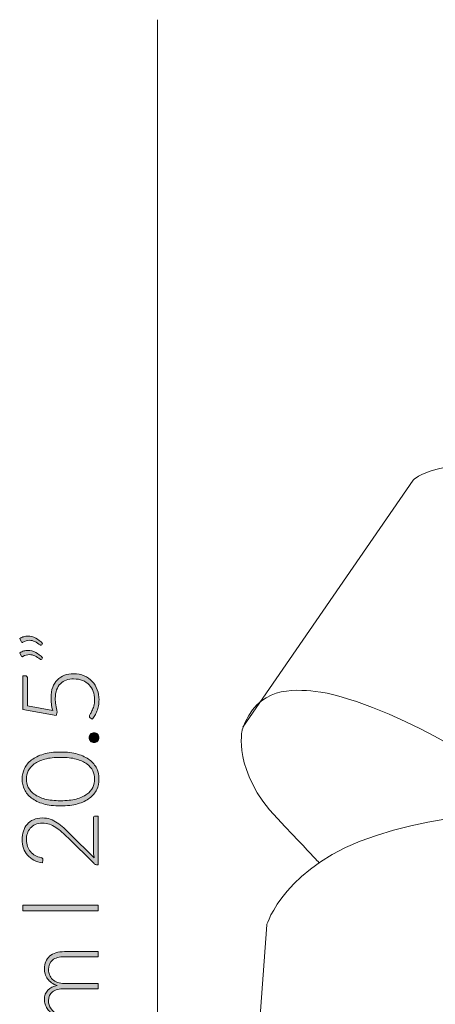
# Model space of a CAD drawing. Header units: inches. Extents: x 49 to 152, y -179 to -106.
# Tile 2 of 5: x 49 to 64, y -147 to -113. Entities that reach past the tile are written whole.
import ezdxf

# ---------------------------------------------------------------- set-up
doc = ezdxf.new("R2010")
doc.units = ezdxf.units.IN
doc.header["$MEASUREMENT"] = 0
doc.layers.add('Capa 1', color=7, linetype='Continuous')

# ---------------------------------------------------------------- blocks, each defined once
blk = doc.blocks.new('block 3')
at = {"layer": 'Capa 1'}
h = blk.add_hatch(color=250, dxfattribs=at)
h.dxf.hatch_style = 2
edge = h.paths.add_edge_path()
edge.add_spline(control_points=[(52.173, -147.989), (52.173, -147.989), (50.33, -147.989), (50.33, -147.989), (50.33, -147.989), (50.33, -147.893), (50.33, -147.893), (50.33, -147.861), (50.346, -147.842), (50.377, -147.838), (50.377, -147.838), (50.643, -147.821), (50.643, -147.821), (50.593, -147.785), (50.546, -147.747), (50.505, -147.706), (50.463, -147.665), (50.426, -147.622), (50.396, -147.575), (50.366, -147.529), (50.342, -147.48), (50.326, -147.427), (50.309, -147.375), (50.301, -147.32), (50.301, -147.262), (50.301, -147.127), (50.34, -147.02), (50.418, -146.939), (50.497, -146.859), (50.606, -146.805), (50.745, -146.776), (50.669, -146.754), (50.603, -146.723), (50.547, -146.683), (50.491, -146.643), (50.445, -146.597), (50.409, -146.545), (50.373, -146.493), (50.346, -146.437), (50.328, -146.376), (50.31, -146.315), (50.301, -146.252), (50.301, -146.188), (50.301, -146.097), (50.316, -146.015), (50.346, -145.942), (50.376, -145.87), (50.421, -145.808), (50.48, -145.756), (50.54, -145.705), (50.613, -145.666), (50.699, -145.639), (50.785, -145.612), (50.884, -145.598), (50.995, -145.598), (50.995, -145.598), (52.173, -145.598), (52.173, -145.598), (52.173, -145.598), (52.173, -145.774), (52.173, -145.774), (52.173, -145.774), (50.995, -145.774), (50.995, -145.774), (50.815, -145.774), (50.678, -145.813), (50.583, -145.891), (50.489, -145.969), (50.442, -146.08), (50.442, -146.224), (50.442, -146.289), (50.453, -146.35), (50.477, -146.409), (50.5, -146.467), (50.535, -146.519), (50.581, -146.564), (50.628, -146.609), (50.685, -146.645), (50.755, -146.672), (50.824, -146.698), (50.904, -146.711), (50.995, -146.711), (50.995, -146.711), (52.173, -146.711), (52.173, -146.711), (52.173, -146.711), (52.173, -146.888), (52.173, -146.888), (52.173, -146.888), (50.995, -146.888), (50.995, -146.888), (50.816, -146.888), (50.679, -146.923), (50.584, -146.995), (50.489, -147.066), (50.442, -147.171), (50.442, -147.308), (50.442, -147.408), (50.472, -147.501), (50.531, -147.586), (50.591, -147.671), (50.674, -147.747), (50.781, -147.814), (50.781, -147.814), (52.173, -147.814), (52.173, -147.814), (52.173, -147.814), (52.173, -147.989), (52.173, -147.989)], knot_values=[0, 0, 0, 0, 1, 1, 1, 2, 2, 2, 3, 3, 3, 4, 4, 4, 5, 5, 5, 6, 6, 6, 7, 7, 7, 8, 8, 8, 9, 9, 9, 10, 10, 10, 11, 11, 11, 12, 12, 12, 13, 13, 13, 14, 14, 14, 15, 15, 15, 16, 16, 16, 17, 17, 17, 18, 18, 18, 19, 19, 19, 20, 20, 20, 21, 21, 21, 22, 22, 22, 23, 23, 23, 24, 24, 24, 25, 25, 25, 26, 26, 26, 27, 27, 27, 28, 28, 28, 29, 29, 29, 30, 30, 30, 31, 31, 31, 32, 32, 32, 33, 33, 33, 34, 34, 34, 35, 35, 35, 36, 36, 36, 36], degree=3, periodic=1)
h = blk.add_hatch(color=250, dxfattribs=at)
h.dxf.hatch_style = 2
edge = h.paths.add_edge_path()
edge.add_spline(control_points=[(50.577, -148.462), (50.583, -148.468), (50.588, -148.474), (50.592, -148.479), (50.597, -148.485), (50.599, -148.493), (50.599, -148.502), (50.599, -148.515), (50.591, -148.532), (50.574, -148.553), (50.557, -148.575), (50.539, -148.604), (50.519, -148.64), (50.5, -148.675), (50.481, -148.72), (50.465, -148.774), (50.448, -148.827), (50.44, -148.893), (50.44, -148.969), (50.44, -149.075), (50.459, -149.17), (50.496, -149.252), (50.534, -149.334), (50.588, -149.403), (50.658, -149.459), (50.729, -149.515), (50.814, -149.558), (50.914, -149.588), (51.014, -149.617), (51.126, -149.632), (51.251, -149.632), (51.38, -149.632), (51.495, -149.617), (51.595, -149.587), (51.695, -149.556), (51.78, -149.514), (51.848, -149.458), (51.917, -149.403), (51.969, -149.335), (52.005, -149.256), (52.041, -149.177), (52.058, -149.09), (52.058, -148.993), (52.058, -148.904), (52.048, -148.83), (52.027, -148.77), (52.006, -148.71), (51.983, -148.661), (51.958, -148.622), (51.934, -148.583), (51.911, -148.552), (51.89, -148.529), (51.869, -148.507), (51.858, -148.488), (51.858, -148.475), (51.858, -148.459), (51.865, -148.446), (51.877, -148.438), (51.877, -148.438), (51.936, -148.389), (51.936, -148.389), (51.973, -148.418), (52.008, -148.454), (52.04, -148.497), (52.072, -148.54), (52.1, -148.589), (52.123, -148.643), (52.147, -148.698), (52.165, -148.756), (52.178, -148.82), (52.191, -148.884), (52.197, -148.95), (52.197, -149.019), (52.197, -149.136), (52.176, -149.244), (52.133, -149.34), (52.091, -149.437), (52.029, -149.521), (51.948, -149.591), (51.867, -149.66), (51.768, -149.715), (51.651, -149.753), (51.534, -149.792), (51.4, -149.812), (51.251, -149.812), (51.11, -149.812), (50.982, -149.793), (50.866, -149.756), (50.75, -149.719), (50.65, -149.665), (50.566, -149.594), (50.482, -149.523), (50.417, -149.436), (50.37, -149.333), (50.324, -149.23), (50.301, -149.112), (50.301, -148.978), (50.301, -148.859), (50.32, -148.752), (50.358, -148.659), (50.396, -148.566), (50.448, -148.484), (50.514, -148.415), (50.514, -148.415), (50.577, -148.462), (50.577, -148.462)], knot_values=[0, 0, 0, 0, 1, 1, 1, 2, 2, 2, 3, 3, 3, 4, 4, 4, 5, 5, 5, 6, 6, 6, 7, 7, 7, 8, 8, 8, 9, 9, 9, 10, 10, 10, 11, 11, 11, 12, 12, 12, 13, 13, 13, 14, 14, 14, 15, 15, 15, 16, 16, 16, 17, 17, 17, 18, 18, 18, 19, 19, 19, 20, 20, 20, 21, 21, 21, 22, 22, 22, 23, 23, 23, 24, 24, 24, 25, 25, 25, 26, 26, 26, 27, 27, 27, 28, 28, 28, 29, 29, 29, 30, 30, 30, 31, 31, 31, 32, 32, 32, 33, 33, 33, 34, 34, 34, 35, 35, 35, 35], degree=3, periodic=1)
h = blk.add_hatch(color=250, dxfattribs=at)
h.dxf.hatch_style = 2
edge = h.paths.add_edge_path()
edge.add_spline(control_points=[(49.523, -151.723), (49.523, -151.623), (49.537, -151.528), (49.566, -151.437), (49.595, -151.346), (49.639, -151.266), (49.698, -151.197), (49.757, -151.128), (49.83, -151.073), (49.918, -151.032), (50.007, -150.992), (50.11, -150.971), (50.229, -150.971), (50.327, -150.971), (50.419, -150.986), (50.504, -151.016), (50.588, -151.047), (50.669, -151.088), (50.747, -151.14), (50.825, -151.191), (50.901, -151.252), (50.974, -151.32), (51.048, -151.389), (51.122, -151.461), (51.199, -151.536), (51.199, -151.536), (52.036, -152.357), (52.036, -152.357), (52.026, -152.317), (52.019, -152.276), (52.014, -152.233), (52.009, -152.191), (52.006, -152.148), (52.006, -152.104), (52.006, -152.104), (52.006, -150.973), (52.006, -150.973), (52.006, -150.953), (52.012, -150.938), (52.024, -150.926), (52.036, -150.914), (52.051, -150.908), (52.07, -150.908), (52.07, -150.908), (52.173, -150.908), (52.173, -150.908), (52.173, -150.908), (52.173, -152.599), (52.173, -152.599), (52.173, -152.599), (52.11, -152.599), (52.11, -152.599), (52.097, -152.599), (52.083, -152.596), (52.069, -152.589), (52.054, -152.582), (52.042, -152.574), (52.032, -152.564), (52.032, -152.564), (51.127, -151.67), (51.127, -151.67), (51.051, -151.595), (50.979, -151.527), (50.908, -151.464), (50.838, -151.401), (50.767, -151.346), (50.695, -151.3), (50.624, -151.253), (50.55, -151.217), (50.475, -151.191), (50.4, -151.164), (50.319, -151.151), (50.234, -151.151), (50.138, -151.151), (50.054, -151.167), (49.983, -151.199), (49.912, -151.231), (49.854, -151.274), (49.808, -151.328), (49.763, -151.382), (49.728, -151.443), (49.706, -151.513), (49.684, -151.583), (49.673, -151.656), (49.673, -151.732), (49.673, -151.815), (49.686, -151.892), (49.711, -151.961), (49.736, -152.031), (49.771, -152.093), (49.816, -152.146), (49.862, -152.2), (49.915, -152.244), (49.978, -152.279), (50.04, -152.315), (50.108, -152.339), (50.182, -152.353), (50.226, -152.365), (50.247, -152.39), (50.247, -152.427), (50.247, -152.43), (50.247, -152.432), (50.246, -152.436), (50.246, -152.44), (50.245, -152.443), (50.245, -152.445), (50.245, -152.445), (50.23, -152.534), (50.23, -152.534), (50.118, -152.52), (50.018, -152.489), (49.93, -152.443), (49.843, -152.397), (49.769, -152.338), (49.708, -152.268), (49.648, -152.197), (49.602, -152.116), (49.57, -152.023), (49.539, -151.931), (49.523, -151.831), (49.523, -151.723)], knot_values=[0, 0, 0, 0, 1, 1, 1, 2, 2, 2, 3, 3, 3, 4, 4, 4, 5, 5, 5, 6, 6, 6, 7, 7, 7, 8, 8, 8, 9, 9, 9, 10, 10, 10, 11, 11, 11, 12, 12, 12, 13, 13, 13, 14, 14, 14, 15, 15, 15, 16, 16, 16, 17, 17, 17, 18, 18, 18, 19, 19, 19, 20, 20, 20, 21, 21, 21, 22, 22, 22, 23, 23, 23, 24, 24, 24, 25, 25, 25, 26, 26, 26, 27, 27, 27, 28, 28, 28, 29, 29, 29, 30, 30, 30, 31, 31, 31, 32, 32, 32, 33, 33, 33, 34, 34, 34, 35, 35, 35, 36, 36, 36, 37, 37, 37, 38, 38, 38, 39, 39, 39, 40, 40, 40, 40], degree=3, periodic=1)
h = blk.add_hatch(color=250, dxfattribs=at)
h.dxf.hatch_style = 2
edge = h.paths.add_edge_path()
edge.add_spline(control_points=[(49.628, -153.197), (49.653, -153.197), (49.674, -153.205), (49.691, -153.222), (49.707, -153.239), (49.715, -153.265), (49.715, -153.301), (49.715, -153.301), (49.715, -154.249), (49.715, -154.249), (49.715, -154.249), (50.59, -154.406), (50.59, -154.406), (50.569, -154.324), (50.554, -154.246), (50.544, -154.171), (50.535, -154.098), (50.53, -154.026), (50.53, -153.959), (50.53, -153.823), (50.55, -153.703), (50.589, -153.599), (50.628, -153.496), (50.682, -153.409), (50.752, -153.339), (50.822, -153.27), (50.905, -153.216), (51.001, -153.181), (51.097, -153.145), (51.202, -153.127), (51.316, -153.127), (51.454, -153.127), (51.578, -153.151), (51.687, -153.199), (51.796, -153.247), (51.889, -153.312), (51.966, -153.394), (52.042, -153.477), (52.101, -153.573), (52.142, -153.682), (52.183, -153.793), (52.203, -153.909), (52.203, -154.032), (52.203, -154.105), (52.196, -154.175), (52.183, -154.24), (52.17, -154.305), (52.153, -154.367), (52.132, -154.425), (52.11, -154.484), (52.085, -154.537), (52.057, -154.584), (52.028, -154.632), (51.999, -154.675), (51.969, -154.712), (51.969, -154.712), (51.897, -154.661), (51.897, -154.661), (51.879, -154.648), (51.87, -154.63), (51.87, -154.607), (51.87, -154.59), (51.879, -154.568), (51.897, -154.537), (51.916, -154.507), (51.936, -154.468), (51.958, -154.421), (51.981, -154.373), (52.001, -154.317), (52.02, -154.252), (52.038, -154.187), (52.047, -154.112), (52.047, -154.025), (52.047, -153.924), (52.031, -153.83), (51.998, -153.742), (51.965, -153.654), (51.918, -153.578), (51.856, -153.513), (51.795, -153.448), (51.718, -153.398), (51.628, -153.361), (51.537, -153.325), (51.434, -153.307), (51.319, -153.307), (51.226, -153.307), (51.139, -153.321), (51.06, -153.348), (50.981, -153.376), (50.914, -153.418), (50.857, -153.474), (50.801, -153.531), (50.757, -153.602), (50.726, -153.687), (50.694, -153.773), (50.679, -153.874), (50.679, -153.99), (50.679, -154.061), (50.684, -154.135), (50.695, -154.214), (50.706, -154.293), (50.724, -154.377), (50.749, -154.466), (50.749, -154.466), (50.714, -154.581), (50.714, -154.581), (50.714, -154.581), (49.553, -154.375), (49.553, -154.375), (49.553, -154.375), (49.553, -153.197), (49.553, -153.197), (49.553, -153.197), (49.628, -153.197), (49.628, -153.197)], knot_values=[0, 0, 0, 0, 1, 1, 1, 2, 2, 2, 3, 3, 3, 4, 4, 4, 5, 5, 5, 6, 6, 6, 7, 7, 7, 8, 8, 8, 9, 9, 9, 10, 10, 10, 11, 11, 11, 12, 12, 12, 13, 13, 13, 14, 14, 14, 15, 15, 15, 16, 16, 16, 17, 17, 17, 18, 18, 18, 19, 19, 19, 20, 20, 20, 21, 21, 21, 22, 22, 22, 23, 23, 23, 24, 24, 24, 25, 25, 25, 26, 26, 26, 27, 27, 27, 28, 28, 28, 29, 29, 29, 30, 30, 30, 31, 31, 31, 32, 32, 32, 33, 33, 33, 34, 34, 34, 35, 35, 35, 36, 36, 36, 37, 37, 37, 38, 38, 38, 38], degree=3, periodic=1)
at = {"layer": 'Capa 1', "lineweight": 0}
for points, knots in [([(52.173, -147.989), (52.173, -147.989), (50.33, -147.989), (50.33, -147.989), (50.33, -147.989), (50.33, -147.893), (50.33, -147.893), (50.33, -147.861), (50.346, -147.842), (50.377, -147.838), (50.377, -147.838), (50.643, -147.821), (50.643, -147.821), (50.593, -147.785), (50.546, -147.747), (50.505, -147.706), (50.463, -147.665), (50.426, -147.622), (50.396, -147.575), (50.366, -147.529), (50.342, -147.48), (50.326, -147.427), (50.309, -147.375), (50.301, -147.32), (50.301, -147.262), (50.301, -147.127), (50.34, -147.02), (50.418, -146.939), (50.497, -146.859), (50.606, -146.805), (50.745, -146.776), (50.669, -146.754), (50.603, -146.723), (50.547, -146.683), (50.491, -146.643), (50.445, -146.597), (50.409, -146.545), (50.373, -146.493), (50.346, -146.437), (50.328, -146.376), (50.31, -146.315), (50.301, -146.252), (50.301, -146.188), (50.301, -146.097), (50.316, -146.015), (50.346, -145.942), (50.376, -145.87), (50.421, -145.808), (50.48, -145.756), (50.54, -145.705), (50.613, -145.666), (50.699, -145.639), (50.785, -145.612), (50.884, -145.598), (50.995, -145.598), (50.995, -145.598), (52.173, -145.598), (52.173, -145.598), (52.173, -145.598), (52.173, -145.774), (52.173, -145.774), (52.173, -145.774), (50.995, -145.774), (50.995, -145.774), (50.815, -145.774), (50.678, -145.813), (50.583, -145.891), (50.489, -145.969), (50.442, -146.08), (50.442, -146.224), (50.442, -146.289), (50.453, -146.35), (50.477, -146.409), (50.5, -146.467), (50.535, -146.519), (50.581, -146.564), (50.628, -146.609), (50.685, -146.645), (50.755, -146.672), (50.824, -146.698), (50.904, -146.711), (50.995, -146.711), (50.995, -146.711), (52.173, -146.711), (52.173, -146.711), (52.173, -146.711), (52.173, -146.888), (52.173, -146.888), (52.173, -146.888), (50.995, -146.888), (50.995, -146.888), (50.816, -146.888), (50.679, -146.923), (50.584, -146.995), (50.489, -147.066), (50.442, -147.171), (50.442, -147.308), (50.442, -147.408), (50.472, -147.501), (50.531, -147.586), (50.591, -147.671), (50.674, -147.747), (50.781, -147.814), (50.781, -147.814), (52.173, -147.814), (52.173, -147.814), (52.173, -147.814), (52.173, -147.989), (52.173, -147.989)], [0, 0, 0, 0, 1, 1, 1, 2, 2, 2, 3, 3, 3, 4, 4, 4, 5, 5, 5, 6, 6, 6, 7, 7, 7, 8, 8, 8, 9, 9, 9, 10, 10, 10, 11, 11, 11, 12, 12, 12, 13, 13, 13, 14, 14, 14, 15, 15, 15, 16, 16, 16, 17, 17, 17, 18, 18, 18, 19, 19, 19, 20, 20, 20, 21, 21, 21, 22, 22, 22, 23, 23, 23, 24, 24, 24, 25, 25, 25, 26, 26, 26, 27, 27, 27, 28, 28, 28, 29, 29, 29, 30, 30, 30, 31, 31, 31, 32, 32, 32, 33, 33, 33, 34, 34, 34, 35, 35, 35, 36, 36, 36, 36]), ([(50.577, -148.462), (50.583, -148.468), (50.588, -148.474), (50.592, -148.479), (50.597, -148.485), (50.599, -148.493), (50.599, -148.502), (50.599, -148.515), (50.591, -148.532), (50.574, -148.553), (50.557, -148.575), (50.539, -148.604), (50.519, -148.64), (50.5, -148.675), (50.481, -148.72), (50.465, -148.774), (50.448, -148.827), (50.44, -148.893), (50.44, -148.969), (50.44, -149.075), (50.459, -149.17), (50.496, -149.252), (50.534, -149.334), (50.588, -149.403), (50.658, -149.459), (50.729, -149.515), (50.814, -149.558), (50.914, -149.588), (51.014, -149.617), (51.126, -149.632), (51.251, -149.632), (51.38, -149.632), (51.495, -149.617), (51.595, -149.587), (51.695, -149.556), (51.78, -149.514), (51.848, -149.458), (51.917, -149.403), (51.969, -149.335), (52.005, -149.256), (52.041, -149.177), (52.058, -149.09), (52.058, -148.993), (52.058, -148.904), (52.048, -148.83), (52.027, -148.77), (52.006, -148.71), (51.983, -148.661), (51.958, -148.622), (51.934, -148.583), (51.911, -148.552), (51.89, -148.529), (51.869, -148.507), (51.858, -148.488), (51.858, -148.475), (51.858, -148.459), (51.865, -148.446), (51.877, -148.438), (51.877, -148.438), (51.936, -148.389), (51.936, -148.389), (51.973, -148.418), (52.008, -148.454), (52.04, -148.497), (52.072, -148.54), (52.1, -148.589), (52.123, -148.643), (52.147, -148.698), (52.165, -148.756), (52.178, -148.82), (52.191, -148.884), (52.197, -148.95), (52.197, -149.019), (52.197, -149.136), (52.176, -149.244), (52.133, -149.34), (52.091, -149.437), (52.029, -149.521), (51.948, -149.591), (51.867, -149.66), (51.768, -149.715), (51.651, -149.753), (51.534, -149.792), (51.4, -149.812), (51.251, -149.812), (51.11, -149.812), (50.982, -149.793), (50.866, -149.756), (50.75, -149.719), (50.65, -149.665), (50.566, -149.594), (50.482, -149.523), (50.417, -149.436), (50.37, -149.333), (50.324, -149.23), (50.301, -149.112), (50.301, -148.978), (50.301, -148.859), (50.32, -148.752), (50.358, -148.659), (50.396, -148.566), (50.448, -148.484), (50.514, -148.415), (50.514, -148.415), (50.577, -148.462), (50.577, -148.462)], [0, 0, 0, 0, 1, 1, 1, 2, 2, 2, 3, 3, 3, 4, 4, 4, 5, 5, 5, 6, 6, 6, 7, 7, 7, 8, 8, 8, 9, 9, 9, 10, 10, 10, 11, 11, 11, 12, 12, 12, 13, 13, 13, 14, 14, 14, 15, 15, 15, 16, 16, 16, 17, 17, 17, 18, 18, 18, 19, 19, 19, 20, 20, 20, 21, 21, 21, 22, 22, 22, 23, 23, 23, 24, 24, 24, 25, 25, 25, 26, 26, 26, 27, 27, 27, 28, 28, 28, 29, 29, 29, 30, 30, 30, 31, 31, 31, 32, 32, 32, 33, 33, 33, 34, 34, 34, 35, 35, 35, 35]), ([(49.523, -151.723), (49.523, -151.623), (49.537, -151.528), (49.566, -151.437), (49.595, -151.346), (49.639, -151.266), (49.698, -151.197), (49.757, -151.128), (49.83, -151.073), (49.918, -151.032), (50.007, -150.992), (50.11, -150.971), (50.229, -150.971), (50.327, -150.971), (50.419, -150.986), (50.504, -151.016), (50.588, -151.047), (50.669, -151.088), (50.747, -151.14), (50.825, -151.191), (50.901, -151.252), (50.974, -151.32), (51.048, -151.389), (51.122, -151.461), (51.199, -151.536), (51.199, -151.536), (52.036, -152.357), (52.036, -152.357), (52.026, -152.317), (52.019, -152.276), (52.014, -152.233), (52.009, -152.191), (52.006, -152.148), (52.006, -152.104), (52.006, -152.104), (52.006, -150.973), (52.006, -150.973), (52.006, -150.953), (52.012, -150.938), (52.024, -150.926), (52.036, -150.914), (52.051, -150.908), (52.07, -150.908), (52.07, -150.908), (52.173, -150.908), (52.173, -150.908), (52.173, -150.908), (52.173, -152.599), (52.173, -152.599), (52.173, -152.599), (52.11, -152.599), (52.11, -152.599), (52.097, -152.599), (52.083, -152.596), (52.069, -152.589), (52.054, -152.582), (52.042, -152.574), (52.032, -152.564), (52.032, -152.564), (51.127, -151.67), (51.127, -151.67), (51.051, -151.595), (50.979, -151.527), (50.908, -151.464), (50.838, -151.401), (50.767, -151.346), (50.695, -151.3), (50.624, -151.253), (50.55, -151.217), (50.475, -151.191), (50.4, -151.164), (50.319, -151.151), (50.234, -151.151), (50.138, -151.151), (50.054, -151.167), (49.983, -151.199), (49.912, -151.231), (49.854, -151.274), (49.808, -151.328), (49.763, -151.382), (49.728, -151.443), (49.706, -151.513), (49.684, -151.583), (49.673, -151.656), (49.673, -151.732), (49.673, -151.815), (49.686, -151.892), (49.711, -151.961), (49.736, -152.031), (49.771, -152.093), (49.816, -152.146), (49.862, -152.2), (49.915, -152.244), (49.978, -152.279), (50.04, -152.315), (50.108, -152.339), (50.182, -152.353), (50.226, -152.365), (50.247, -152.39), (50.247, -152.427), (50.247, -152.43), (50.247, -152.432), (50.246, -152.436), (50.246, -152.44), (50.245, -152.443), (50.245, -152.445), (50.245, -152.445), (50.23, -152.534), (50.23, -152.534), (50.118, -152.52), (50.018, -152.489), (49.93, -152.443), (49.843, -152.397), (49.769, -152.338), (49.708, -152.268), (49.648, -152.197), (49.602, -152.116), (49.57, -152.023), (49.539, -151.931), (49.523, -151.831), (49.523, -151.723)], [0, 0, 0, 0, 1, 1, 1, 2, 2, 2, 3, 3, 3, 4, 4, 4, 5, 5, 5, 6, 6, 6, 7, 7, 7, 8, 8, 8, 9, 9, 9, 10, 10, 10, 11, 11, 11, 12, 12, 12, 13, 13, 13, 14, 14, 14, 15, 15, 15, 16, 16, 16, 17, 17, 17, 18, 18, 18, 19, 19, 19, 20, 20, 20, 21, 21, 21, 22, 22, 22, 23, 23, 23, 24, 24, 24, 25, 25, 25, 26, 26, 26, 27, 27, 27, 28, 28, 28, 29, 29, 29, 30, 30, 30, 31, 31, 31, 32, 32, 32, 33, 33, 33, 34, 34, 34, 35, 35, 35, 36, 36, 36, 37, 37, 37, 38, 38, 38, 39, 39, 39, 40, 40, 40, 40]), ([(49.628, -153.197), (49.653, -153.197), (49.674, -153.205), (49.691, -153.222), (49.707, -153.239), (49.715, -153.265), (49.715, -153.301), (49.715, -153.301), (49.715, -154.249), (49.715, -154.249), (49.715, -154.249), (50.59, -154.406), (50.59, -154.406), (50.569, -154.324), (50.554, -154.246), (50.544, -154.171), (50.535, -154.098), (50.53, -154.026), (50.53, -153.959), (50.53, -153.823), (50.55, -153.703), (50.589, -153.599), (50.628, -153.496), (50.682, -153.409), (50.752, -153.339), (50.822, -153.27), (50.905, -153.216), (51.001, -153.181), (51.097, -153.145), (51.202, -153.127), (51.316, -153.127), (51.454, -153.127), (51.578, -153.151), (51.687, -153.199), (51.796, -153.247), (51.889, -153.312), (51.966, -153.394), (52.042, -153.477), (52.101, -153.573), (52.142, -153.682), (52.183, -153.793), (52.203, -153.909), (52.203, -154.032), (52.203, -154.105), (52.196, -154.175), (52.183, -154.24), (52.17, -154.305), (52.153, -154.367), (52.132, -154.425), (52.11, -154.484), (52.085, -154.537), (52.057, -154.584), (52.028, -154.632), (51.999, -154.675), (51.969, -154.712), (51.969, -154.712), (51.897, -154.661), (51.897, -154.661), (51.879, -154.648), (51.87, -154.63), (51.87, -154.607), (51.87, -154.59), (51.879, -154.568), (51.897, -154.537), (51.916, -154.507), (51.936, -154.468), (51.958, -154.421), (51.981, -154.373), (52.001, -154.317), (52.02, -154.252), (52.038, -154.187), (52.047, -154.112), (52.047, -154.025), (52.047, -153.924), (52.031, -153.83), (51.998, -153.742), (51.965, -153.654), (51.918, -153.578), (51.856, -153.513), (51.795, -153.448), (51.718, -153.398), (51.628, -153.361), (51.537, -153.325), (51.434, -153.307), (51.319, -153.307), (51.226, -153.307), (51.139, -153.321), (51.06, -153.348), (50.981, -153.376), (50.914, -153.418), (50.857, -153.474), (50.801, -153.531), (50.757, -153.602), (50.726, -153.687), (50.694, -153.773), (50.679, -153.874), (50.679, -153.99), (50.679, -154.061), (50.684, -154.135), (50.695, -154.214), (50.706, -154.293), (50.724, -154.377), (50.749, -154.466), (50.749, -154.466), (50.714, -154.581), (50.714, -154.581), (50.714, -154.581), (49.553, -154.375), (49.553, -154.375), (49.553, -154.375), (49.553, -153.197), (49.553, -153.197), (49.553, -153.197), (49.628, -153.197), (49.628, -153.197)], [0, 0, 0, 0, 1, 1, 1, 2, 2, 2, 3, 3, 3, 4, 4, 4, 5, 5, 5, 6, 6, 6, 7, 7, 7, 8, 8, 8, 9, 9, 9, 10, 10, 10, 11, 11, 11, 12, 12, 12, 13, 13, 13, 14, 14, 14, 15, 15, 15, 16, 16, 16, 17, 17, 17, 18, 18, 18, 19, 19, 19, 20, 20, 20, 21, 21, 21, 22, 22, 22, 23, 23, 23, 24, 24, 24, 25, 25, 25, 26, 26, 26, 27, 27, 27, 28, 28, 28, 29, 29, 29, 30, 30, 30, 31, 31, 31, 32, 32, 32, 33, 33, 33, 34, 34, 34, 35, 35, 35, 36, 36, 36, 37, 37, 37, 38, 38, 38, 38])]:
    blk.add_open_spline(points, degree=3, knots=knots, dxfattribs=at)
blk = doc.blocks.new('block 4')
at = {"layer": 'Capa 1'}
h = blk.add_hatch(color=250, dxfattribs=at)
h.dxf.hatch_style = 2
edge = h.paths.add_edge_path()
edge.add_spline(control_points=[(49.438, -134.688), (49.485, -134.661), (49.531, -134.641), (49.578, -134.629), (49.624, -134.617), (49.671, -134.611), (49.717, -134.611), (49.814, -134.611), (49.906, -134.634), (49.995, -134.681), (50.084, -134.728), (50.165, -134.789), (50.238, -134.864), (50.238, -134.864), (50.205, -134.916), (50.205, -134.916), (50.197, -134.925), (50.188, -134.929), (50.179, -134.929), (50.169, -134.929), (50.16, -134.925), (50.153, -134.918), (50.091, -134.871), (50.029, -134.832), (49.966, -134.801), (49.904, -134.77), (49.84, -134.755), (49.773, -134.755), (49.701, -134.755), (49.628, -134.777), (49.553, -134.82), (49.543, -134.826), (49.533, -134.829), (49.523, -134.829), (49.506, -134.829), (49.493, -134.82), (49.486, -134.801), (49.486, -134.801), (49.438, -134.688), (49.438, -134.688)], knot_values=[0, 0, 0, 0, 1, 1, 1, 2, 2, 2, 3, 3, 3, 4, 4, 4, 5, 5, 5, 6, 6, 6, 7, 7, 7, 8, 8, 8, 9, 9, 9, 10, 10, 10, 11, 11, 11, 12, 12, 12, 13, 13, 13, 13], degree=3, periodic=1)
edge = h.paths.add_edge_path()
edge.add_spline(control_points=[(49.438, -135.187), (49.485, -135.159), (49.531, -135.14), (49.578, -135.127), (49.624, -135.115), (49.671, -135.109), (49.717, -135.109), (49.814, -135.109), (49.906, -135.132), (49.995, -135.179), (50.084, -135.226), (50.165, -135.287), (50.238, -135.362), (50.238, -135.362), (50.205, -135.414), (50.205, -135.414), (50.197, -135.423), (50.188, -135.427), (50.179, -135.427), (50.169, -135.427), (50.16, -135.424), (50.153, -135.416), (50.091, -135.369), (50.029, -135.33), (49.966, -135.299), (49.904, -135.269), (49.84, -135.253), (49.773, -135.253), (49.701, -135.253), (49.628, -135.275), (49.553, -135.318), (49.543, -135.324), (49.533, -135.327), (49.523, -135.327), (49.506, -135.327), (49.493, -135.318), (49.486, -135.299), (49.486, -135.299), (49.438, -135.187), (49.438, -135.187)], knot_values=[0, 0, 0, 0, 1, 1, 1, 2, 2, 2, 3, 3, 3, 4, 4, 4, 5, 5, 5, 6, 6, 6, 7, 7, 7, 8, 8, 8, 9, 9, 9, 10, 10, 10, 11, 11, 11, 12, 12, 12, 13, 13, 13, 13], degree=3, periodic=1)
h = blk.add_hatch(color=250, dxfattribs=at)
h.dxf.hatch_style = 2
edge = h.paths.add_edge_path()
edge.add_spline(control_points=[(49.628, -135.99), (49.653, -135.99), (49.674, -135.999), (49.691, -136.015), (49.707, -136.032), (49.715, -136.058), (49.715, -136.094), (49.715, -136.094), (49.715, -137.042), (49.715, -137.042), (49.715, -137.042), (50.59, -137.2), (50.59, -137.2), (50.569, -137.117), (50.554, -137.038), (50.544, -136.964), (50.535, -136.89), (50.53, -136.819), (50.53, -136.752), (50.53, -136.616), (50.55, -136.496), (50.589, -136.392), (50.628, -136.288), (50.682, -136.202), (50.752, -136.132), (50.822, -136.062), (50.905, -136.009), (51.001, -135.974), (51.097, -135.938), (51.202, -135.92), (51.316, -135.92), (51.454, -135.92), (51.578, -135.944), (51.687, -135.992), (51.796, -136.04), (51.889, -136.105), (51.966, -136.188), (52.042, -136.27), (52.101, -136.366), (52.142, -136.476), (52.183, -136.585), (52.203, -136.702), (52.203, -136.826), (52.203, -136.898), (52.196, -136.968), (52.183, -137.033), (52.17, -137.098), (52.153, -137.16), (52.132, -137.218), (52.11, -137.276), (52.085, -137.329), (52.057, -137.377), (52.028, -137.426), (51.999, -137.468), (51.969, -137.505), (51.969, -137.505), (51.897, -137.453), (51.897, -137.453), (51.879, -137.441), (51.87, -137.423), (51.87, -137.4), (51.87, -137.384), (51.879, -137.36), (51.897, -137.33), (51.916, -137.3), (51.936, -137.261), (51.958, -137.214), (51.981, -137.166), (52.001, -137.11), (52.02, -137.045), (52.038, -136.98), (52.047, -136.905), (52.047, -136.818), (52.047, -136.717), (52.031, -136.622), (51.998, -136.535), (51.965, -136.447), (51.918, -136.371), (51.856, -136.306), (51.795, -136.241), (51.718, -136.191), (51.628, -136.154), (51.537, -136.118), (51.434, -136.1), (51.319, -136.1), (51.226, -136.1), (51.139, -136.113), (51.06, -136.141), (50.981, -136.169), (50.914, -136.211), (50.857, -136.267), (50.801, -136.323), (50.757, -136.394), (50.726, -136.48), (50.694, -136.566), (50.679, -136.667), (50.679, -136.783), (50.679, -136.853), (50.684, -136.928), (50.695, -137.007), (50.706, -137.086), (50.724, -137.17), (50.749, -137.259), (50.749, -137.259), (50.714, -137.374), (50.714, -137.374), (50.714, -137.374), (49.553, -137.168), (49.553, -137.168), (49.553, -137.168), (49.553, -135.99), (49.553, -135.99), (49.553, -135.99), (49.628, -135.99), (49.628, -135.99)], knot_values=[0, 0, 0, 0, 1, 1, 1, 2, 2, 2, 3, 3, 3, 4, 4, 4, 5, 5, 5, 6, 6, 6, 7, 7, 7, 8, 8, 8, 9, 9, 9, 10, 10, 10, 11, 11, 11, 12, 12, 12, 13, 13, 13, 14, 14, 14, 15, 15, 15, 16, 16, 16, 17, 17, 17, 18, 18, 18, 19, 19, 19, 20, 20, 20, 21, 21, 21, 22, 22, 22, 23, 23, 23, 24, 24, 24, 25, 25, 25, 26, 26, 26, 27, 27, 27, 28, 28, 28, 29, 29, 29, 30, 30, 30, 31, 31, 31, 32, 32, 32, 33, 33, 33, 34, 34, 34, 35, 35, 35, 36, 36, 36, 37, 37, 37, 38, 38, 38, 38], degree=3, periodic=1)
h = blk.add_hatch(color=250, dxfattribs=at)
h.dxf.hatch_style = 2
edge = h.paths.add_edge_path()
edge.add_spline(control_points=[(52.031, -138.316), (52.007, -138.316), (51.985, -138.312), (51.964, -138.304), (51.943, -138.295), (51.925, -138.283), (51.909, -138.267), (51.894, -138.252), (51.882, -138.234), (51.872, -138.214), (51.863, -138.193), (51.858, -138.171), (51.858, -138.146), (51.858, -138.123), (51.863, -138.1), (51.872, -138.079), (51.882, -138.058), (51.894, -138.04), (51.909, -138.025), (51.925, -138.009), (51.943, -137.997), (51.964, -137.988), (51.985, -137.978), (52.007, -137.974), (52.031, -137.974), (52.055, -137.974), (52.078, -137.978), (52.098, -137.988), (52.119, -137.997), (52.137, -138.009), (52.152, -138.025), (52.167, -138.04), (52.179, -138.058), (52.188, -138.079), (52.197, -138.1), (52.201, -138.123), (52.201, -138.146), (52.201, -138.194), (52.185, -138.235), (52.152, -138.267), (52.119, -138.3), (52.079, -138.316), (52.031, -138.316)], knot_values=[0, 0, 0, 0, 1, 1, 1, 2, 2, 2, 3, 3, 3, 4, 4, 4, 5, 5, 5, 6, 6, 6, 7, 7, 7, 8, 8, 8, 9, 9, 9, 10, 10, 10, 11, 11, 11, 12, 12, 12, 13, 13, 13, 14, 14, 14, 14], degree=3, periodic=1)
h = blk.add_hatch(color=250, dxfattribs=at)
h.dxf.hatch_style = 2
edge = h.paths.add_edge_path()
edge.add_spline(control_points=[(50.862, -138.646), (51.092, -138.646), (51.29, -138.671), (51.458, -138.72), (51.626, -138.77), (51.765, -138.837), (51.875, -138.922), (51.985, -139.007), (52.067, -139.107), (52.121, -139.221), (52.174, -139.335), (52.201, -139.457), (52.201, -139.587), (52.201, -139.717), (52.174, -139.838), (52.121, -139.952), (52.067, -140.065), (51.985, -140.165), (51.875, -140.25), (51.765, -140.335), (51.626, -140.402), (51.458, -140.451), (51.29, -140.5), (51.092, -140.524), (50.862, -140.524), (50.632, -140.524), (50.433, -140.5), (50.266, -140.451), (50.098, -140.402), (49.959, -140.335), (49.849, -140.25), (49.739, -140.165), (49.657, -140.065), (49.604, -139.952), (49.55, -139.838), (49.523, -139.717), (49.523, -139.587), (49.523, -139.457), (49.55, -139.335), (49.604, -139.221), (49.657, -139.107), (49.739, -139.007), (49.849, -138.922), (49.959, -138.837), (50.098, -138.77), (50.266, -138.72), (50.433, -138.671), (50.632, -138.646), (50.862, -138.646)], knot_values=[0, 0, 0, 0, 1, 1, 1, 2, 2, 2, 3, 3, 3, 4, 4, 4, 5, 5, 5, 6, 6, 6, 7, 7, 7, 8, 8, 8, 9, 9, 9, 10, 10, 10, 11, 11, 11, 12, 12, 12, 13, 13, 13, 14, 14, 14, 15, 15, 15, 16, 16, 16, 16], degree=3, periodic=1)
edge = h.paths.add_edge_path()
edge.add_spline(control_points=[(50.862, -138.831), (50.65, -138.831), (50.468, -138.852), (50.318, -138.892), (50.167, -138.933), (50.044, -138.988), (49.948, -139.056), (49.852, -139.125), (49.782, -139.205), (49.738, -139.297), (49.693, -139.389), (49.671, -139.486), (49.671, -139.587), (49.671, -139.688), (49.693, -139.785), (49.738, -139.876), (49.782, -139.967), (49.852, -140.047), (49.948, -140.117), (50.044, -140.186), (50.167, -140.241), (50.318, -140.282), (50.468, -140.322), (50.65, -140.343), (50.862, -140.343), (51.076, -140.343), (51.257, -140.322), (51.407, -140.282), (51.557, -140.241), (51.68, -140.186), (51.776, -140.117), (51.872, -140.047), (51.941, -139.967), (51.985, -139.876), (52.029, -139.785), (52.051, -139.688), (52.051, -139.587), (52.051, -139.486), (52.029, -139.389), (51.985, -139.297), (51.941, -139.205), (51.872, -139.125), (51.776, -139.056), (51.68, -138.988), (51.557, -138.933), (51.407, -138.892), (51.257, -138.852), (51.076, -138.831), (50.862, -138.831)], knot_values=[0, 0, 0, 0, 1, 1, 1, 2, 2, 2, 3, 3, 3, 4, 4, 4, 5, 5, 5, 6, 6, 6, 7, 7, 7, 8, 8, 8, 9, 9, 9, 10, 10, 10, 11, 11, 11, 12, 12, 12, 13, 13, 13, 14, 14, 14, 15, 15, 15, 16, 16, 16, 16], degree=3, periodic=1)
h = blk.add_hatch(color=250, dxfattribs=at)
h.dxf.hatch_style = 2
edge = h.paths.add_edge_path()
edge.add_spline(control_points=[(49.523, -141.692), (49.523, -141.593), (49.537, -141.497), (49.566, -141.406), (49.595, -141.316), (49.639, -141.236), (49.698, -141.167), (49.757, -141.097), (49.83, -141.042), (49.918, -141.002), (50.007, -140.961), (50.11, -140.941), (50.229, -140.941), (50.327, -140.941), (50.419, -140.956), (50.504, -140.986), (50.588, -141.016), (50.669, -141.057), (50.747, -141.109), (50.825, -141.161), (50.901, -141.221), (50.974, -141.29), (51.048, -141.358), (51.122, -141.43), (51.199, -141.505), (51.199, -141.505), (52.036, -142.326), (52.036, -142.326), (52.026, -142.286), (52.019, -142.245), (52.014, -142.203), (52.009, -142.16), (52.006, -142.117), (52.006, -142.074), (52.006, -142.074), (52.006, -140.942), (52.006, -140.942), (52.006, -140.923), (52.012, -140.907), (52.024, -140.895), (52.036, -140.884), (52.051, -140.878), (52.07, -140.878), (52.07, -140.878), (52.173, -140.878), (52.173, -140.878), (52.173, -140.878), (52.173, -142.569), (52.173, -142.569), (52.173, -142.569), (52.11, -142.569), (52.11, -142.569), (52.097, -142.569), (52.083, -142.565), (52.069, -142.558), (52.054, -142.552), (52.042, -142.543), (52.032, -142.533), (52.032, -142.533), (51.127, -141.639), (51.127, -141.639), (51.051, -141.565), (50.979, -141.496), (50.908, -141.433), (50.838, -141.37), (50.767, -141.316), (50.695, -141.269), (50.624, -141.223), (50.55, -141.187), (50.475, -141.16), (50.4, -141.134), (50.319, -141.12), (50.234, -141.12), (50.138, -141.12), (50.054, -141.136), (49.983, -141.168), (49.912, -141.201), (49.854, -141.243), (49.808, -141.297), (49.763, -141.351), (49.728, -141.413), (49.706, -141.482), (49.684, -141.552), (49.673, -141.625), (49.673, -141.702), (49.673, -141.784), (49.686, -141.861), (49.711, -141.931), (49.736, -142), (49.771, -142.062), (49.816, -142.116), (49.862, -142.169), (49.915, -142.214), (49.978, -142.249), (50.04, -142.284), (50.108, -142.309), (50.182, -142.322), (50.226, -142.335), (50.247, -142.359), (50.247, -142.396), (50.247, -142.399), (50.247, -142.402), (50.246, -142.406), (50.246, -142.409), (50.245, -142.412), (50.245, -142.415), (50.245, -142.415), (50.23, -142.504), (50.23, -142.504), (50.118, -142.489), (50.018, -142.458), (49.93, -142.412), (49.843, -142.366), (49.769, -142.307), (49.708, -142.237), (49.648, -142.167), (49.602, -142.085), (49.57, -141.993), (49.539, -141.9), (49.523, -141.8), (49.523, -141.692)], knot_values=[0, 0, 0, 0, 1, 1, 1, 2, 2, 2, 3, 3, 3, 4, 4, 4, 5, 5, 5, 6, 6, 6, 7, 7, 7, 8, 8, 8, 9, 9, 9, 10, 10, 10, 11, 11, 11, 12, 12, 12, 13, 13, 13, 14, 14, 14, 15, 15, 15, 16, 16, 16, 17, 17, 17, 18, 18, 18, 19, 19, 19, 20, 20, 20, 21, 21, 21, 22, 22, 22, 23, 23, 23, 24, 24, 24, 25, 25, 25, 26, 26, 26, 27, 27, 27, 28, 28, 28, 29, 29, 29, 30, 30, 30, 31, 31, 31, 32, 32, 32, 33, 33, 33, 34, 34, 34, 35, 35, 35, 36, 36, 36, 37, 37, 37, 38, 38, 38, 39, 39, 39, 40, 40, 40, 40], degree=3, periodic=1)
h = blk.add_hatch(color=250, dxfattribs=at)
h.dxf.hatch_style = 2
h.paths.add_polyline_path([(52.173, -143.982), (52.173, -144.172), (49.553, -144.172), (49.553, -143.982)])
at = {"layer": 'Capa 1', "lineweight": 0}
blk.add_lwpolyline([(52.173, -143.982), (52.173, -144.172), (49.553, -144.172), (49.553, -143.982), (52.173, -143.982)], dxfattribs=at)
for points, knots in [([(49.438, -134.688), (49.485, -134.661), (49.531, -134.641), (49.578, -134.629), (49.624, -134.617), (49.671, -134.611), (49.717, -134.611), (49.814, -134.611), (49.906, -134.634), (49.995, -134.681), (50.084, -134.728), (50.165, -134.789), (50.238, -134.864), (50.238, -134.864), (50.205, -134.916), (50.205, -134.916), (50.197, -134.925), (50.188, -134.929), (50.179, -134.929), (50.169, -134.929), (50.16, -134.925), (50.153, -134.918), (50.091, -134.871), (50.029, -134.832), (49.966, -134.801), (49.904, -134.77), (49.84, -134.755), (49.773, -134.755), (49.701, -134.755), (49.628, -134.777), (49.553, -134.82), (49.543, -134.826), (49.533, -134.829), (49.523, -134.829), (49.506, -134.829), (49.493, -134.82), (49.486, -134.801), (49.486, -134.801), (49.438, -134.688), (49.438, -134.688)], [0, 0, 0, 0, 1, 1, 1, 2, 2, 2, 3, 3, 3, 4, 4, 4, 5, 5, 5, 6, 6, 6, 7, 7, 7, 8, 8, 8, 9, 9, 9, 10, 10, 10, 11, 11, 11, 12, 12, 12, 13, 13, 13, 13]), ([(49.438, -135.187), (49.485, -135.159), (49.531, -135.14), (49.578, -135.127), (49.624, -135.115), (49.671, -135.109), (49.717, -135.109), (49.814, -135.109), (49.906, -135.132), (49.995, -135.179), (50.084, -135.226), (50.165, -135.287), (50.238, -135.362), (50.238, -135.362), (50.205, -135.414), (50.205, -135.414), (50.197, -135.423), (50.188, -135.427), (50.179, -135.427), (50.169, -135.427), (50.16, -135.424), (50.153, -135.416), (50.091, -135.369), (50.029, -135.33), (49.966, -135.299), (49.904, -135.269), (49.84, -135.253), (49.773, -135.253), (49.701, -135.253), (49.628, -135.275), (49.553, -135.318), (49.543, -135.324), (49.533, -135.327), (49.523, -135.327), (49.506, -135.327), (49.493, -135.318), (49.486, -135.299), (49.486, -135.299), (49.438, -135.187), (49.438, -135.187)], [0, 0, 0, 0, 1, 1, 1, 2, 2, 2, 3, 3, 3, 4, 4, 4, 5, 5, 5, 6, 6, 6, 7, 7, 7, 8, 8, 8, 9, 9, 9, 10, 10, 10, 11, 11, 11, 12, 12, 12, 13, 13, 13, 13]), ([(49.628, -135.99), (49.653, -135.99), (49.674, -135.999), (49.691, -136.015), (49.707, -136.032), (49.715, -136.058), (49.715, -136.094), (49.715, -136.094), (49.715, -137.042), (49.715, -137.042), (49.715, -137.042), (50.59, -137.2), (50.59, -137.2), (50.569, -137.117), (50.554, -137.038), (50.544, -136.964), (50.535, -136.89), (50.53, -136.819), (50.53, -136.752), (50.53, -136.616), (50.55, -136.496), (50.589, -136.392), (50.628, -136.288), (50.682, -136.202), (50.752, -136.132), (50.822, -136.062), (50.905, -136.009), (51.001, -135.974), (51.097, -135.938), (51.202, -135.92), (51.316, -135.92), (51.454, -135.92), (51.578, -135.944), (51.687, -135.992), (51.796, -136.04), (51.889, -136.105), (51.966, -136.188), (52.042, -136.27), (52.101, -136.366), (52.142, -136.476), (52.183, -136.585), (52.203, -136.702), (52.203, -136.826), (52.203, -136.898), (52.196, -136.968), (52.183, -137.033), (52.17, -137.098), (52.153, -137.16), (52.132, -137.218), (52.11, -137.276), (52.085, -137.329), (52.057, -137.377), (52.028, -137.426), (51.999, -137.468), (51.969, -137.505), (51.969, -137.505), (51.897, -137.453), (51.897, -137.453), (51.879, -137.441), (51.87, -137.423), (51.87, -137.4), (51.87, -137.384), (51.879, -137.36), (51.897, -137.33), (51.916, -137.3), (51.936, -137.261), (51.958, -137.214), (51.981, -137.166), (52.001, -137.11), (52.02, -137.045), (52.038, -136.98), (52.047, -136.905), (52.047, -136.818), (52.047, -136.717), (52.031, -136.622), (51.998, -136.535), (51.965, -136.447), (51.918, -136.371), (51.856, -136.306), (51.795, -136.241), (51.718, -136.191), (51.628, -136.154), (51.537, -136.118), (51.434, -136.1), (51.319, -136.1), (51.226, -136.1), (51.139, -136.113), (51.06, -136.141), (50.981, -136.169), (50.914, -136.211), (50.857, -136.267), (50.801, -136.323), (50.757, -136.394), (50.726, -136.48), (50.694, -136.566), (50.679, -136.667), (50.679, -136.783), (50.679, -136.853), (50.684, -136.928), (50.695, -137.007), (50.706, -137.086), (50.724, -137.17), (50.749, -137.259), (50.749, -137.259), (50.714, -137.374), (50.714, -137.374), (50.714, -137.374), (49.553, -137.168), (49.553, -137.168), (49.553, -137.168), (49.553, -135.99), (49.553, -135.99), (49.553, -135.99), (49.628, -135.99), (49.628, -135.99)], [0, 0, 0, 0, 1, 1, 1, 2, 2, 2, 3, 3, 3, 4, 4, 4, 5, 5, 5, 6, 6, 6, 7, 7, 7, 8, 8, 8, 9, 9, 9, 10, 10, 10, 11, 11, 11, 12, 12, 12, 13, 13, 13, 14, 14, 14, 15, 15, 15, 16, 16, 16, 17, 17, 17, 18, 18, 18, 19, 19, 19, 20, 20, 20, 21, 21, 21, 22, 22, 22, 23, 23, 23, 24, 24, 24, 25, 25, 25, 26, 26, 26, 27, 27, 27, 28, 28, 28, 29, 29, 29, 30, 30, 30, 31, 31, 31, 32, 32, 32, 33, 33, 33, 34, 34, 34, 35, 35, 35, 36, 36, 36, 37, 37, 37, 38, 38, 38, 38]), ([(52.031, -138.316), (52.007, -138.316), (51.985, -138.312), (51.964, -138.304), (51.943, -138.295), (51.925, -138.283), (51.909, -138.267), (51.894, -138.252), (51.882, -138.234), (51.872, -138.214), (51.863, -138.193), (51.858, -138.171), (51.858, -138.146), (51.858, -138.123), (51.863, -138.1), (51.872, -138.079), (51.882, -138.058), (51.894, -138.04), (51.909, -138.025), (51.925, -138.009), (51.943, -137.997), (51.964, -137.988), (51.985, -137.978), (52.007, -137.974), (52.031, -137.974), (52.055, -137.974), (52.078, -137.978), (52.098, -137.988), (52.119, -137.997), (52.137, -138.009), (52.152, -138.025), (52.167, -138.04), (52.179, -138.058), (52.188, -138.079), (52.197, -138.1), (52.201, -138.123), (52.201, -138.146), (52.201, -138.194), (52.185, -138.235), (52.152, -138.267), (52.119, -138.3), (52.079, -138.316), (52.031, -138.316)], [0, 0, 0, 0, 1, 1, 1, 2, 2, 2, 3, 3, 3, 4, 4, 4, 5, 5, 5, 6, 6, 6, 7, 7, 7, 8, 8, 8, 9, 9, 9, 10, 10, 10, 11, 11, 11, 12, 12, 12, 13, 13, 13, 14, 14, 14, 14]), ([(50.862, -138.646), (51.092, -138.646), (51.29, -138.671), (51.458, -138.72), (51.626, -138.77), (51.765, -138.837), (51.875, -138.922), (51.985, -139.007), (52.067, -139.107), (52.121, -139.221), (52.174, -139.335), (52.201, -139.457), (52.201, -139.587), (52.201, -139.717), (52.174, -139.838), (52.121, -139.952), (52.067, -140.065), (51.985, -140.165), (51.875, -140.25), (51.765, -140.335), (51.626, -140.402), (51.458, -140.451), (51.29, -140.5), (51.092, -140.524), (50.862, -140.524), (50.632, -140.524), (50.433, -140.5), (50.266, -140.451), (50.098, -140.402), (49.959, -140.335), (49.849, -140.25), (49.739, -140.165), (49.657, -140.065), (49.604, -139.952), (49.55, -139.838), (49.523, -139.717), (49.523, -139.587), (49.523, -139.457), (49.55, -139.335), (49.604, -139.221), (49.657, -139.107), (49.739, -139.007), (49.849, -138.922), (49.959, -138.837), (50.098, -138.77), (50.266, -138.72), (50.433, -138.671), (50.632, -138.646), (50.862, -138.646)], [0, 0, 0, 0, 1, 1, 1, 2, 2, 2, 3, 3, 3, 4, 4, 4, 5, 5, 5, 6, 6, 6, 7, 7, 7, 8, 8, 8, 9, 9, 9, 10, 10, 10, 11, 11, 11, 12, 12, 12, 13, 13, 13, 14, 14, 14, 15, 15, 15, 16, 16, 16, 16]), ([(50.862, -138.831), (50.65, -138.831), (50.468, -138.852), (50.318, -138.892), (50.167, -138.933), (50.044, -138.988), (49.948, -139.056), (49.852, -139.125), (49.782, -139.205), (49.738, -139.297), (49.693, -139.389), (49.671, -139.486), (49.671, -139.587), (49.671, -139.688), (49.693, -139.785), (49.738, -139.876), (49.782, -139.967), (49.852, -140.047), (49.948, -140.117), (50.044, -140.186), (50.167, -140.241), (50.318, -140.282), (50.468, -140.322), (50.65, -140.343), (50.862, -140.343), (51.076, -140.343), (51.257, -140.322), (51.407, -140.282), (51.557, -140.241), (51.68, -140.186), (51.776, -140.117), (51.872, -140.047), (51.941, -139.967), (51.985, -139.876), (52.029, -139.785), (52.051, -139.688), (52.051, -139.587), (52.051, -139.486), (52.029, -139.389), (51.985, -139.297), (51.941, -139.205), (51.872, -139.125), (51.776, -139.056), (51.68, -138.988), (51.557, -138.933), (51.407, -138.892), (51.257, -138.852), (51.076, -138.831), (50.862, -138.831)], [0, 0, 0, 0, 1, 1, 1, 2, 2, 2, 3, 3, 3, 4, 4, 4, 5, 5, 5, 6, 6, 6, 7, 7, 7, 8, 8, 8, 9, 9, 9, 10, 10, 10, 11, 11, 11, 12, 12, 12, 13, 13, 13, 14, 14, 14, 15, 15, 15, 16, 16, 16, 16]), ([(49.523, -141.692), (49.523, -141.593), (49.537, -141.497), (49.566, -141.406), (49.595, -141.316), (49.639, -141.236), (49.698, -141.167), (49.757, -141.097), (49.83, -141.042), (49.918, -141.002), (50.007, -140.961), (50.11, -140.941), (50.229, -140.941), (50.327, -140.941), (50.419, -140.956), (50.504, -140.986), (50.588, -141.016), (50.669, -141.057), (50.747, -141.109), (50.825, -141.161), (50.901, -141.221), (50.974, -141.29), (51.048, -141.358), (51.122, -141.43), (51.199, -141.505), (51.199, -141.505), (52.036, -142.326), (52.036, -142.326), (52.026, -142.286), (52.019, -142.245), (52.014, -142.203), (52.009, -142.16), (52.006, -142.117), (52.006, -142.074), (52.006, -142.074), (52.006, -140.942), (52.006, -140.942), (52.006, -140.923), (52.012, -140.907), (52.024, -140.895), (52.036, -140.884), (52.051, -140.878), (52.07, -140.878), (52.07, -140.878), (52.173, -140.878), (52.173, -140.878), (52.173, -140.878), (52.173, -142.569), (52.173, -142.569), (52.173, -142.569), (52.11, -142.569), (52.11, -142.569), (52.097, -142.569), (52.083, -142.565), (52.069, -142.558), (52.054, -142.552), (52.042, -142.543), (52.032, -142.533), (52.032, -142.533), (51.127, -141.639), (51.127, -141.639), (51.051, -141.565), (50.979, -141.496), (50.908, -141.433), (50.838, -141.37), (50.767, -141.316), (50.695, -141.269), (50.624, -141.223), (50.55, -141.187), (50.475, -141.16), (50.4, -141.134), (50.319, -141.12), (50.234, -141.12), (50.138, -141.12), (50.054, -141.136), (49.983, -141.168), (49.912, -141.201), (49.854, -141.243), (49.808, -141.297), (49.763, -141.351), (49.728, -141.413), (49.706, -141.482), (49.684, -141.552), (49.673, -141.625), (49.673, -141.702), (49.673, -141.784), (49.686, -141.861), (49.711, -141.931), (49.736, -142), (49.771, -142.062), (49.816, -142.116), (49.862, -142.169), (49.915, -142.214), (49.978, -142.249), (50.04, -142.284), (50.108, -142.309), (50.182, -142.322), (50.226, -142.335), (50.247, -142.359), (50.247, -142.396), (50.247, -142.399), (50.247, -142.402), (50.246, -142.406), (50.246, -142.409), (50.245, -142.412), (50.245, -142.415), (50.245, -142.415), (50.23, -142.504), (50.23, -142.504), (50.118, -142.489), (50.018, -142.458), (49.93, -142.412), (49.843, -142.366), (49.769, -142.307), (49.708, -142.237), (49.648, -142.167), (49.602, -142.085), (49.57, -141.993), (49.539, -141.9), (49.523, -141.8), (49.523, -141.692)], [0, 0, 0, 0, 1, 1, 1, 2, 2, 2, 3, 3, 3, 4, 4, 4, 5, 5, 5, 6, 6, 6, 7, 7, 7, 8, 8, 8, 9, 9, 9, 10, 10, 10, 11, 11, 11, 12, 12, 12, 13, 13, 13, 14, 14, 14, 15, 15, 15, 16, 16, 16, 17, 17, 17, 18, 18, 18, 19, 19, 19, 20, 20, 20, 21, 21, 21, 22, 22, 22, 23, 23, 23, 24, 24, 24, 25, 25, 25, 26, 26, 26, 27, 27, 27, 28, 28, 28, 29, 29, 29, 30, 30, 30, 31, 31, 31, 32, 32, 32, 33, 33, 33, 34, 34, 34, 35, 35, 35, 36, 36, 36, 37, 37, 37, 38, 38, 38, 39, 39, 39, 40, 40, 40, 40])]:
    blk.add_open_spline(points, degree=3, knots=knots, dxfattribs=at)

msp = doc.modelspace()

# ---------------------------------------------------------------- linework, layer by layer
at = {"layer": 'Capa 1', "lineweight": 0}
msp.add_lwpolyline([(54.242, -178.939), (54.242, -113.143)], dxfattribs=at)
at = {"layer": 'Capa 1', "color": 250, "lineweight": 13}
msp.add_lwpolyline([(54.242, -178.939), (54.242, -113.143)], dxfattribs=at)
at = {"layer": 'Capa 1', "color": 250, "lineweight": 9}
for points, knots in [([(57.212, -137.783), (57.212, -137.783), (63.149, -129.174), (63.149, -129.174), (63.149, -129.174), (64.058, -128.266), (67.119, -128.859), (70.18, -129.453), (73.427, -131.178), (73.427, -131.178)], [0, 0, 0, 0, 1, 1, 1, 2, 2, 2, 3, 3, 3, 3]), ([(85.861, -147.072), (85.861, -147.072), (81.305, -146.354), (78.881, -145.512), (76.457, -144.671), (73.81, -143.658), (72.475, -142.989), (71.139, -142.322), (67.577, -140.145), (67.577, -140.145), (67.577, -140.145), (65.103, -138.759), (63.891, -138.092), (62.679, -137.424), (60.746, -136.625), (59.736, -136.533), (58.984, -136.465), (57.709, -136.334), (57.194, -137.875), (57.194, -137.875), (56.842, -139.303), (58.418, -140.964), (59.996, -142.625), (59.884, -142.513), (59.884, -142.513)], [0, 0, 0, 0, 1, 1, 1, 2, 2, 2, 3, 3, 3, 4, 4, 4, 5, 5, 5, 6, 6, 6, 7, 7, 7, 8, 8, 8, 8]), ([(57.361, -153.997), (57.361, -153.997), (58.048, -144.665), (58.048, -144.665), (58.048, -144.665), (58.678, -142.569), (61.869, -141.549), (65.06, -140.529), (68.492, -140.695), (68.492, -140.695)], [0, 0, 0, 0, 1, 1, 1, 2, 2, 2, 3, 3, 3, 3])]:
    msp.add_open_spline(points, degree=3, knots=knots, dxfattribs=at)

# ---------------------------------------------------------------- block references
at = {"layer": 'Capa 1'}
for name in ['block 4', 'block 3']:
    msp.add_blockref(name, (0, 0), dxfattribs=at)

doc.saveas('drawing.dxf')
